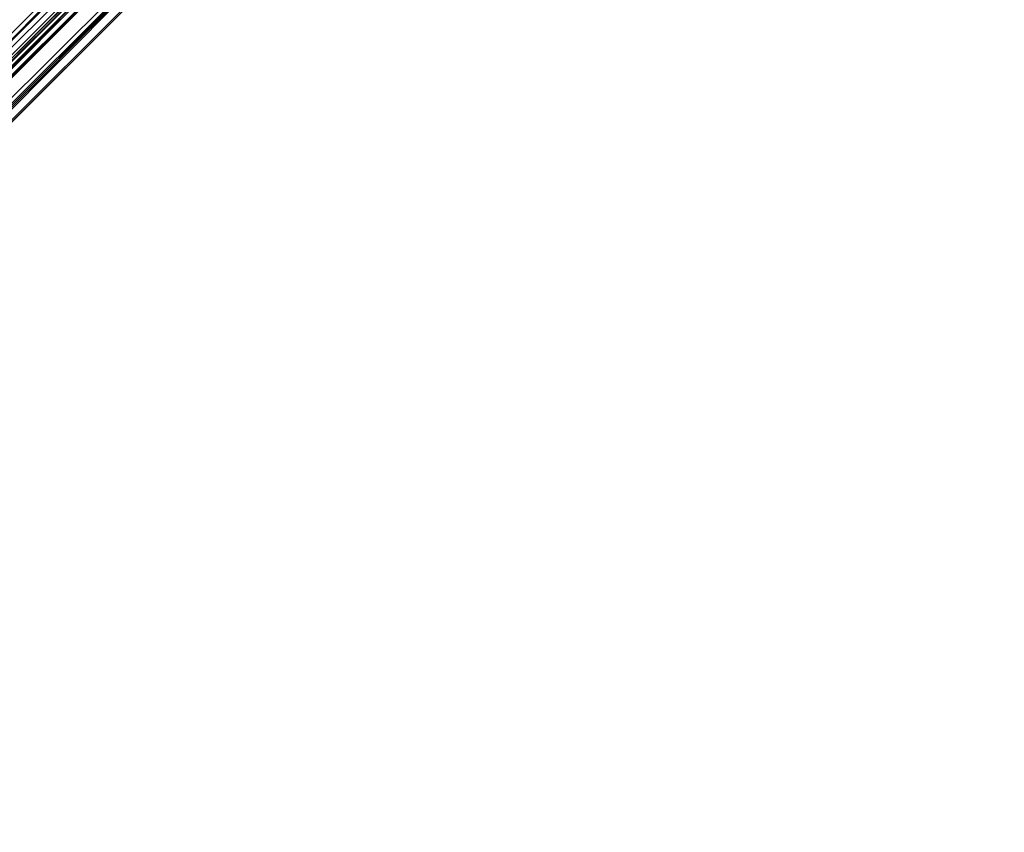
# Model space of a CAD drawing. Extents: x -28.1 to 0, y 0 to 28.1.
# Tile 33 of 215: x -16.8 to -14.9, y 9.8 to 11.3. Entities that reach past the tile are written whole.
import ezdxf

# ---------------------------------------------------------------- set-up
doc = ezdxf.new("R2010")
doc.units = 0
doc.header["$MEASUREMENT"] = 0
doc.layers.get('0').update_dxf_attribs({"color": 13, "linetype": 'CONTINUOUS'})

# ---------------------------------------------------------------- blocks, each defined once
blk = doc.blocks.new('ORTO_VIII_Z_ZAROWKA_OKAPO0')
at = {"color": 0}
for p, q in [((5.6219, 5.5112, 1.07), (13.4167, 13.306, 1.07)), ((5.6219, 5.5112, 1.07), (13.4167, 13.306, 1.07)), ((5.6219, 5.5112, 0.8432), (13.4167, 13.306, 0.8432)), ((5.6219, 5.5112, 0.8432), (13.4167, 13.306, 0.8432)), ((5.6467, 5.4863, 1.0349), (13.4167, 13.306, 1.07)), ((5.6467, 5.4863, 1.0349), (13.4167, 13.306, 1.07)), ((5.6528, 5.4802, 1.0207), (13.4167, 13.306, 1.07)), ((5.6528, 5.4802, 1.0207), (13.4167, 13.306, 1.07)), ((5.5998, 5.5332, 0.7655), (13.4405, 13.2823, 0.7946)), ((5.5998, 5.5332, 0.7655), (13.4405, 13.2823, 0.7946)), ((5.6219, 5.5112, 0.8432), (13.4477, 13.2751, 0.8926)), ((5.6219, 5.5112, 0.8432), (13.4477, 13.2751, 0.8926)), ((5.6311, 5.5019, 0.8535), (13.4477, 13.2751, 0.8926)), ((5.6311, 5.5019, 0.8535), (13.4477, 13.2751, 0.8926)), ((5.6312, 5.5018, 1.1309), (13.4405, 13.2823, 1.1186)), ((5.6312, 5.5018, 1.1309), (13.4405, 13.2823, 1.1186)), ((5.6456, 5.4874, 0.7946), (13.4405, 13.2823, 0.7946)), ((5.6456, 5.4874, 0.7946), (13.4405, 13.2823, 0.7946)), ((5.6456, 5.4874, 1.1186), (13.4405, 13.2823, 1.1186)), ((5.6456, 5.4874, 1.1186), (13.4405, 13.2823, 1.1186)), ((5.6528, 5.4802, 1.0207), (13.4477, 13.2751, 1.0207)), ((5.6528, 5.4802, 1.0207), (13.4477, 13.2751, 1.0207)), ((5.6528, 5.4802, 0.8926), (13.4477, 13.2751, 0.8926)), ((5.6528, 5.4802, 0.8926), (13.4477, 13.2751, 0.8926)), ((5.6588, 5.4742, 0.8093), (13.4405, 13.2823, 0.7946)), ((5.6588, 5.4742, 0.8093), (13.4405, 13.2823, 0.7946)), ((5.6632, 5.4698, 0.9732), (13.4477, 13.2751, 1.0207)), ((5.6632, 5.4698, 0.9732), (13.4477, 13.2751, 1.0207)), ((5.664, 5.4691, 0.9566), (13.4477, 13.2751, 1.0207)), ((5.664, 5.4691, 0.9566), (13.4477, 13.2751, 1.0207)), ((5.6811, 5.452, 1.0685), (13.4405, 13.2823, 1.1186)), ((5.6811, 5.452, 1.0685), (13.4405, 13.2823, 1.1186)), ((5.6528, 5.4802, 0.8926), (13.4588, 13.264, 0.9566)), ((5.6528, 5.4802, 0.8926), (13.4588, 13.264, 0.9566)), ((5.6576, 5.4754, 0.9078), (13.4588, 13.264, 0.9566)), ((5.6576, 5.4754, 0.9078), (13.4588, 13.264, 0.9566)), ((13.4588, 13.264, 0.9566), (5.664, 5.4691, 0.9566)), ((13.4588, 13.264, 0.9566), (5.664, 5.4691, 0.9566)), ((5.6588, 5.4742, 0.8093), (13.4846, 13.2381, 0.8651)), ((5.6588, 5.4742, 0.8093), (13.4846, 13.2381, 0.8651)), ((5.6811, 5.452, 1.0685), (13.4846, 13.2381, 1.0481)), ((5.6811, 5.452, 1.0685), (13.4846, 13.2381, 1.0481)), ((5.6898, 5.4433, 0.8651), (13.4846, 13.2381, 0.8651)), ((5.6898, 5.4433, 0.8651), (13.4846, 13.2381, 0.8651)), ((5.6898, 5.4433, 1.0481), (13.4846, 13.2381, 1.0481)), ((5.6898, 5.4433, 1.0481), (13.4846, 13.2381, 1.0481)), ((5.6967, 5.4364, 0.8868), (13.4846, 13.2381, 0.8651)), ((5.6967, 5.4364, 0.8868), (13.4846, 13.2381, 0.8651)), ((5.7047, 5.4283, 0.9804), (13.4846, 13.2381, 1.0481)), ((5.7047, 5.4283, 0.9804), (13.4846, 13.2381, 1.0481)), ((13.5006, 13.2222, 0.9566), (5.6967, 5.4364, 0.8868)), ((13.5006, 13.2222, 0.9566), (5.6967, 5.4364, 0.8868)), ((5.7047, 5.4283, 0.9804), (13.5006, 13.2222, 0.9566)), ((5.7047, 5.4283, 0.9804), (13.5006, 13.2222, 0.9566)), ((5.7057, 5.4273, 0.9566), (13.5006, 13.2222, 0.9566)), ((5.7057, 5.4273, 0.9566), (13.5006, 13.2222, 0.9566))]:
    blk.add_line(p, q, dxfattribs=at)

msp = doc.modelspace()

# ---------------------------------------------------------------- block references
at = {"color": 0}
msp.add_blockref('ORTO_VIII_Z_ZAROWKA_OKAPO0', (-28.41, -0.2615, -0.6417), dxfattribs=at)

doc.saveas('drawing.dxf')
